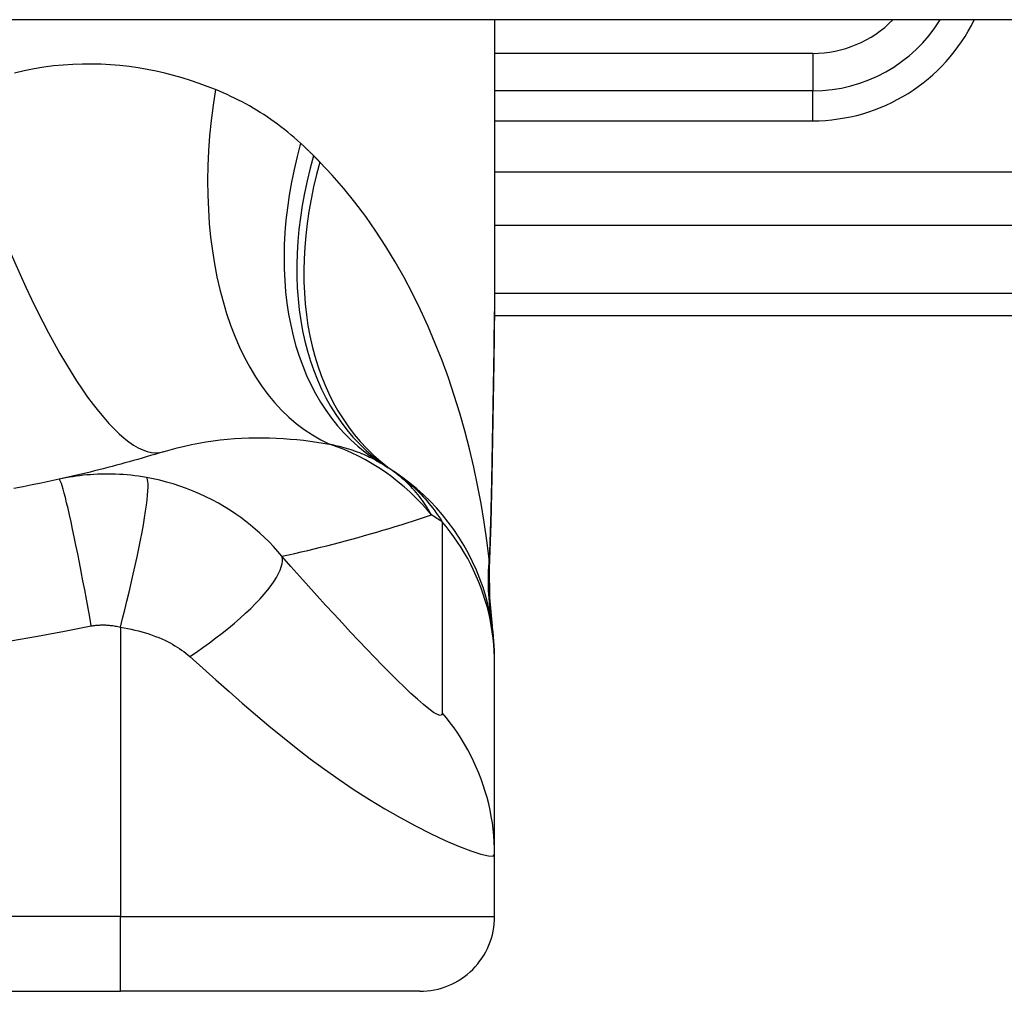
# Model space of a CAD drawing. Header units: inches. Extents: x 9 to 285, y 21 to 142.
# Tile 82 of 140: x 64.57 to 65.087, y 140.005 to 140.516. Entities that reach past the tile are written whole.
import ezdxf

# ---------------------------------------------------------------- set-up
doc = ezdxf.new("R2010")
doc.units = ezdxf.units.IN
doc.header["$MEASUREMENT"] = 0
doc.layers.add('Visible Edges(ANSI)', color=7, linetype='Continuous', lineweight=25)
doc.layers.add('Visible Tangent Edges(ANSI)', color=7, linetype='Continuous', lineweight=25)

msp = doc.modelspace()

# ---------------------------------------------------------------- linework, layer by layer
at = {"layer": 'Visible Edges(ANSI)'}
for p, q in [((68.58650811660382, 140.5158756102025), (8.981508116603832, 140.5158756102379)), ((64.81936638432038, 140.5158756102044), (64.8193663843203, 140.3939270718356)), ((64.986689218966, 140.4784661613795), (64.81936638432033, 140.4784661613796)), ((64.81917846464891, 140.3603559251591), (65.18353961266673, 140.3603559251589)), ((64.81936638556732, 140.1773265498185), (64.81936638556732, 140.1797479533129)), ((64.81936638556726, 140.076900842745), (64.81936638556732, 140.1773265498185)), ((64.81936638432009, 140.0443637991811), (64.81936638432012, 140.0769008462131)), ((64.24850024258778, 140.0049937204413), (64.62251599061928, 140.004993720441)), ((64.77999630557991, 140.0049937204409), (64.62251599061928, 140.004993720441))]:
    msp.add_line(p, q, dxfattribs=at)
at = {"layer": 'Visible Edges(ANSI)', "flags": 128}
for points in [[(64.81936638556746, 140.3939270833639), (64.81922293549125, 140.3649136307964), (64.81886215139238, 140.3354128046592), (64.81838838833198, 140.3055251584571), (64.81790601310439, 140.275351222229)], [(64.64500859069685, 140.2886833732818), (64.64280375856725, 140.2880028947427), (64.64059228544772, 140.2873289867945), (64.63837417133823, 140.2866616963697), (64.6361494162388, 140.2860010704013), (64.63391799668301, 140.2853470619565), (64.63167993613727, 140.2846997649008), (64.62943521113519, 140.2840591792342), (64.62718384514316, 140.2834253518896), (64.62492579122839, 140.2827982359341), (64.62266109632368, 140.2821779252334), (64.62038971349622, 140.2815644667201), (64.61811164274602, 140.2809577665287), (64.61582688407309, 140.2803580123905), (64.61353541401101, 140.2797651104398), (64.61123725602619, 140.2791791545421), (64.60893236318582, 140.2786001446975), (64.60662075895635, 140.2780281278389), (64.60430241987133, 140.2774631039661), (64.60197732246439, 140.276905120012), (64.59964549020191, 140.2763542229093), (64.5973069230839, 140.2758104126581), (64.59496157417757, 140.2752737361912), (64.59260944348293, 140.2747441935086), (64.59025055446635, 140.2742218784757)], [(64.81936638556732, 140.1797479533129), (64.81927503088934, 140.1843924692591), (64.81899777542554, 140.1890719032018), (64.81853044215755, 140.1937753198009), (64.8178696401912, 140.1984915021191), (64.81701287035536, 140.2032087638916), (64.8159585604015, 140.2079149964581), (64.81470614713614, 140.2125979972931), (64.81325601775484, 140.2172453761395), (64.81160963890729, 140.2218446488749), (64.80976949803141, 140.226383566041), (64.80773909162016, 140.2308498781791), (64.80552296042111, 140.2352318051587), (64.80312661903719, 140.2395178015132), (64.8005564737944, 140.2436969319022), (64.79781986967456, 140.2477587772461), (64.79492492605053, 140.2516936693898), (64.79188046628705, 140.2554926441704), (64.78869601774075, 140.2591475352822), (64.78538160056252, 140.2626511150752), (64.78194772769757, 140.2659969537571), (64.77840524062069, 140.2691797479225), (64.77476525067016, 140.2721948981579), (64.77103899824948, 140.2750389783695), (64.76723781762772, 140.2777094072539)], [(64.59025055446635, 140.2742218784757), (64.58552376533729, 140.2732012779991), (64.58079265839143, 140.2722144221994), (64.5760460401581, 140.2712588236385), (64.57129071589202, 140.2703358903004), (64.56652701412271, 140.2694454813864)], [(64.81790601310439, 140.275351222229), (64.81740521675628, 140.2510463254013), (64.81656439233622, 140.227247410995)], [(64.81656439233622, 140.227247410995), (64.81661270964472, 140.2120715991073), (64.81810667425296, 140.1969521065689)]]:
    msp.add_lwpolyline(points, dxfattribs=at)
at = {"layer": 'Visible Edges(ANSI)'}
for centre, radius, start, end in [((64.98668921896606, 140.5572063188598), 0.0787401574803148, 269.9999999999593, 328.3384884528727), ((64.69820933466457, 140.1817830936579), 0.1181102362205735, 56.47918401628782, 58.69993221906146), ((64.4355081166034, 139.7851979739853), 0.59381149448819, 56.03787205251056, 56.4791840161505), ((64.77999630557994, 140.0443637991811), 0.0393700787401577, 269.9999999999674, 0)]:
    msp.add_arc(centre, radius, start, end, dxfattribs=at)
at = {"layer": 'Visible Tangent Edges(ANSI)'}
for p, q in [((64.98668921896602, 140.4981512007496), (64.81936638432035, 140.4981512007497)), ((64.98668921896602, 140.4981512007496), (64.986689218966, 140.4784661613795)), ((64.986689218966, 140.4627181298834), (64.986689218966, 140.4784661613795)), ((64.81936638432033, 140.4627181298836), (64.986689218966, 140.4627181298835)), ((65.40945877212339, 140.4357186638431), (64.8193663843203, 140.4357186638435)), ((64.8193663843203, 140.4078798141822), (65.36342591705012, 140.4078798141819)), ((65.18353961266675, 140.3718871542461), (64.81928083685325, 140.3718871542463)), ((64.62251599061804, 140.1964430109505), (64.6225159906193, 140.0443637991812)), ((64.6225159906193, 140.0443637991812), (64.2485002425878, 140.0443637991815)), ((64.62251599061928, 140.004993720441), (64.6225159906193, 140.0443637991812)), ((64.6225159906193, 140.0443637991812), (64.81936638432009, 140.0443637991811))]:
    msp.add_line(p, q, dxfattribs=at)
at = {"layer": 'Visible Tangent Edges(ANSI)', "flags": 128}
for points in [[(64.67252183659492, 140.4791122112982), (64.66823048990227, 140.4807898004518), (64.6638764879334, 140.4823750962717), (64.65946205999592, 140.4838635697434), (64.6549894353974, 140.4852506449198), (64.65046081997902, 140.4865317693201), (64.64587848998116, 140.4877023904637), (64.64124465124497, 140.4887579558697), (64.6365615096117, 140.4896939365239), (64.63183131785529, 140.490505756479), (64.6270563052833, 140.4911888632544), (64.62223823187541, 140.4917395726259), (64.61737822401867, 140.492154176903), (64.61247745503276, 140.4924281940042), (64.60753712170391, 140.4925571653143), (64.60255839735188, 140.4925366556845), (64.59754247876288, 140.4923622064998), (64.59249053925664, 140.4920293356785), (64.58740377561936, 140.4915336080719), (64.58228336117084, 140.4908705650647), (64.57713598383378, 140.4900357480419), (64.57197056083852, 140.4890259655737), (64.56679281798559, 140.4878385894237)], [(64.71731920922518, 140.4509037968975), (64.71564089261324, 140.4524238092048), (64.71394476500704, 140.4539129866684), (64.71223103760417, 140.4553713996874), (64.71049994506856, 140.4567991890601), (64.708751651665, 140.4581964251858), (64.70698641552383, 140.4595632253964), (64.70520437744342, 140.4608997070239), (64.70340581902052, 140.4622059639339), (64.70159092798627, 140.463482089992), (64.69976017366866, 140.4647280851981), (64.69791372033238, 140.4659441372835), (64.69605161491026, 140.4671304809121), (64.69417395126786, 140.4682872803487), (64.69228079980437, 140.4694147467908), (64.69037225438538, 140.4705131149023), (64.68844840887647, 140.4715825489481), (64.68650926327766, 140.4726233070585), (64.6845548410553, 140.4736355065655), (64.68258542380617, 140.4746192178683), (64.68060124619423, 140.4755744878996), (64.67860254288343, 140.4765013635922), (64.6765895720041, 140.4773999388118), (64.67456256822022, 140.4782701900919), (64.67252183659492, 140.4791122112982)], [(64.72413129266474, 140.4443611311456), (64.7238526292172, 140.4446398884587), (64.72357351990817, 140.4449181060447), (64.72329396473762, 140.4451958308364), (64.72301394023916, 140.445473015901), (64.72273349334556, 140.4457496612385), (64.72245257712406, 140.4460258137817), (64.72217121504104, 140.4463014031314), (64.72188940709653, 140.4465764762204), (64.72160712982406, 140.4468510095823), (64.72132443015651, 140.4471250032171), (64.72104126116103, 140.4473984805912), (64.72075764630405, 140.4476713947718), (64.72047356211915, 140.4479437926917), (64.72018905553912, 140.4482156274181), (64.7199041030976, 140.4484869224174), (64.71961868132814, 140.4487576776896), (64.71933281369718, 140.4490278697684), (64.71904650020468, 140.44929752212), (64.7187597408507, 140.4495666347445), (64.71847253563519, 140.4498351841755), (64.71818488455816, 140.450103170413), (64.71789676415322, 140.4503705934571), (64.71760822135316, 140.450637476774), (64.71731920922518, 140.4509037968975)], [(64.72747875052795, 140.4409784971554), (64.72734029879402, 140.4411195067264), (64.7272017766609, 140.4412604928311), (64.72706316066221, 140.4414015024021), (64.72692447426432, 140.4415424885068), (64.72678567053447, 140.4416834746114), (64.72664677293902, 140.4418244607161), (64.72650780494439, 140.4419654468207), (64.72636871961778, 140.442106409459), (64.72622956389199, 140.4422473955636), (64.72609031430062, 140.4423883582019), (64.72595097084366, 140.4425292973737), (64.72581153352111, 140.442670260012), (64.72567202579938, 140.4428111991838), (64.72553240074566, 140.4429521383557), (64.72539270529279, 140.4430930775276), (64.72525291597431, 140.443233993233), (64.72511300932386, 140.4433749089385), (64.72497303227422, 140.443515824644), (64.7248329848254, 140.443656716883), (64.7246928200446, 140.4437976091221), (64.7245525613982, 140.4439385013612), (64.72441223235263, 140.4440793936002), (64.72427180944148, 140.4442202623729), (64.72413129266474, 140.4443611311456)], [(64.81644656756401, 140.2323116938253), (64.81525415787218, 140.2420371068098), (64.81385378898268, 140.2517433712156), (64.8122442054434, 140.2614209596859), (64.81042411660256, 140.2710604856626), (64.80839225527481, 140.2806524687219), (64.80614736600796, 140.2901875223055), (64.80368814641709, 140.2996561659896), (64.8010133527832, 140.3090489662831), (64.79812192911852, 140.3183562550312), (64.79501391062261, 140.3275669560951), (64.79168767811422, 140.3366714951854), (64.78814129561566, 140.3456606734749), (64.78437281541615, 140.354525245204), (64.78038031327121, 140.3632560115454), (64.77616186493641, 140.3718436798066), (64.77171551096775, 140.3802790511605), (64.76703592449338, 140.3885572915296), (64.76211481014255, 140.3966736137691), (64.75695131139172, 140.4046106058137), (64.75154479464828, 140.4123505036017), (64.7458946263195, 140.4198755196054), (64.7400003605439, 140.4271676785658), (64.7338618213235, 140.4342082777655), (64.72747875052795, 140.4409784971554)], [(64.81936642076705, 140.3939270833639), (64.81936118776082, 140.3891539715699), (64.81934606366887, 140.3843660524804), (64.81932172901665, 140.3795635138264), (64.81928882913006, 140.3747466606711), (64.81924800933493, 140.3699157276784), (64.8191998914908, 140.365071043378), (64.81914512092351, 140.3602128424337), (64.81908431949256, 140.3553414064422), (64.819018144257, 140.3504570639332), (64.81894721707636, 140.3455604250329), (64.81887206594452, 140.3406521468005), (64.81879325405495, 140.3357326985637), (64.81871127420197, 140.3308024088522), (64.81862667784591, 140.325861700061), (64.81853999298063, 140.3209109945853), (64.81845174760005, 140.3159506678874), (64.81836245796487, 140.3109810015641), (64.81827258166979, 140.3060017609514), (64.81818254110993, 140.3010130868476), (64.81809273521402, 140.2960152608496), (64.81800356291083, 140.2910086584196), (64.81791544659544, 140.2859934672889), (64.81782878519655, 140.2809700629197), (64.81774398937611, 140.275938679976)], [(64.64500859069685, 140.2886833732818), (64.64869844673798, 140.289778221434), (64.65241714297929, 140.2907809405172), (64.65615972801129, 140.2916919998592), (64.65992110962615, 140.2925117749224), (64.66369572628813, 140.293241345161), (64.66747801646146, 140.2938821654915), (64.67126239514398, 140.2944356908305), (64.67504316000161, 140.2949032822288), (64.67881108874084, 140.2952869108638), (64.68256221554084, 140.2955891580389), (64.68629532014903, 140.2958126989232), (64.69000918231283, 140.2959601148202), (64.69370253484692, 140.2960341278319), (64.69737413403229, 140.2960373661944), (64.70102278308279, 140.2959725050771), (64.70464726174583, 140.2958420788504), (64.7082461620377, 140.2956481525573), (64.71181706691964, 140.2953932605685), (64.7153575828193, 140.2950800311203), (64.71886517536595, 140.2947110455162), (64.72233745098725, 140.2942889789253), (64.72577192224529, 140.2938164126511), (64.72916612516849, 140.2932959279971), (64.73251764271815, 140.2927302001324)], [(64.73251764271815, 140.2927302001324), (64.733817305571, 140.2924619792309), (64.73510251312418, 140.2921808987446), (64.7363730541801, 140.2918870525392), (64.73762877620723, 140.2915803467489), (64.73886953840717, 140.2912608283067), (64.74009523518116, 140.2909283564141), (64.7413057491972, 140.2905830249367), (64.74250095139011, 140.2902247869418), (64.7436808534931, 140.2898535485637), (64.74484554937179, 140.2894692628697), (64.74599506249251, 140.2890719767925), (64.74712945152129, 140.288661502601), (64.74824875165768, 140.288237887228), (64.74935302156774, 140.2878010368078), (64.75044230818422, 140.2873509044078), (64.7515166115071, 140.2868874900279), (64.75257580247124, 140.2864107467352), (64.75361991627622, 140.2859208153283), (64.75464896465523, 140.2854176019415), (64.75566301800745, 140.2849011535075), (64.75666209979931, 140.2843714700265), (64.75764625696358, 140.2838286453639), (64.75861553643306, 140.2832725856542), (64.7595699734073, 140.2827033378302)], [(64.63625513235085, 140.2751471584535), (64.63417999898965, 140.2754964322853), (64.6321130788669, 140.275806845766), (64.63006950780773, 140.2760777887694), (64.62804487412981, 140.2763105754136), (64.6260263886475, 140.2765068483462), (64.6240011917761, 140.2766682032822), (64.62196245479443, 140.276795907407), (64.61997050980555, 140.276887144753), (64.61802648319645, 140.2769432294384), (64.61610768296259, 140.2769671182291), (64.6142028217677, 140.2769603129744), (64.61231438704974, 140.2769232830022), (64.61044458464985, 140.2768568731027), (64.60858555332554, 140.2767614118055), (64.60672570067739, 140.2766364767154), (64.60486798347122, 140.2764822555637), (64.60301711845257, 140.2762991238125), (64.60117315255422, 140.2760874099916), (64.59933552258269, 140.2758470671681), (64.59750443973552, 140.2755783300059), (64.59568011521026, 140.2752812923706), (64.59386285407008, 140.2749560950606), (64.59205312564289, 140.27460297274), (64.59025055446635, 140.2742218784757)], [(64.78612893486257, 140.2554541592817), (64.78552229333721, 140.2565581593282), (64.78489180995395, 140.2576584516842), (64.7842367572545, 140.2587547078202), (64.78355644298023, 140.2598465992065), (64.78285016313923, 140.2609338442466), (64.78211717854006, 140.2620161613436), (64.78135680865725, 140.2630932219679), (64.78056833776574, 140.264164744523), (64.77975105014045, 140.2652304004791), (64.7789042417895, 140.2662899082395), (64.77802719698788, 140.2673429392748), (64.77711922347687, 140.2683892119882), (64.77617958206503, 140.2694284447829), (64.77520759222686, 140.2704602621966), (64.77420226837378, 140.2714843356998), (64.77316228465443, 140.2725000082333), (64.77208630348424, 140.2735066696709), (64.77097299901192, 140.2745037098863), (64.76982103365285, 140.2754905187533), (64.76862906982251, 140.2764664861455), (64.76739576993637, 140.2774310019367), (64.76611979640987, 140.2783835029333), (64.76479982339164, 140.2793233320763), (64.76343452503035, 140.2802498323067)], [(64.76723781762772, 140.2777094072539), (64.76829536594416, 140.2769834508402), (64.76934931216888, 140.2762323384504), (64.77039969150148, 140.2754556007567), (64.77144656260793, 140.2746528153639), (64.77248994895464, 140.2738234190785), (64.7735299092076, 140.2729669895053), (64.7745664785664, 140.2720830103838), (64.77560014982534, 140.271170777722), (64.77663172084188, 140.2702290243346), (64.77766112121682, 140.2692567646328), (64.77868829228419, 140.2682530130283), (64.77971316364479, 140.2672168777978), (64.78073565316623, 140.2661473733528), (64.78175569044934, 140.2650434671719), (64.78277321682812, 140.2639043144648), (64.78378813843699, 140.2627288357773), (64.78480040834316, 140.2615161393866), (64.78580992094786, 140.2602652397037), (64.78681660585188, 140.2589750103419), (64.78782019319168, 140.2576438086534), (64.78882036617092, 140.2562701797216), (64.78981680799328, 140.2548525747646), (64.79080922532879, 140.2533895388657), (64.79179727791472, 140.2518796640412)], [(64.60718458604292, 140.1971057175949), (64.60636255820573, 140.2017391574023), (64.605512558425, 140.2064608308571), (64.60463820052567, 140.2112459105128), (64.6037437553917, 140.216066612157), (64.6028341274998, 140.2208922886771), (64.60191478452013, 140.2256900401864), (64.60099171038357, 140.230425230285), (64.60007124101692, 140.2350621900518), (64.59915994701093, 140.2395648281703), (64.59826461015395, 140.2438977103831), (64.59739189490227, 140.248026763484), (64.59654830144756, 140.2519202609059), (64.59573997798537, 140.2555494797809), (64.5949725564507, 140.2588894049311), (64.59425105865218, 140.2619194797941), (64.5935797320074, 140.2646238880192), (64.5929620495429, 140.2669916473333), (64.59240056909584, 140.2690169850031), (64.59189702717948, 140.2706988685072), (64.59145224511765, 140.272041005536), (64.59106626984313, 140.2730512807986), (64.59073835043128, 140.2737412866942), (64.59046710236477, 140.2741257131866), (64.59025055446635, 140.2742218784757)], [(64.62251598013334, 140.1964430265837), (64.62367702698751, 140.2009383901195), (64.62483605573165, 140.2055225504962), (64.62598581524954, 140.2101728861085), (64.62711853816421, 140.214864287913), (64.62822608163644, 140.219569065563), (64.629300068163, 140.2242575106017), (64.63033207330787, 140.2288982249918), (64.6313137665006, 140.2334589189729), (64.63223709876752, 140.2379068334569), (64.63309451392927, 140.2422095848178), (64.6338791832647, 140.2463358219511), (64.63458507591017, 140.2502561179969), (64.6352072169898, 140.2539434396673), (64.63574171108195, 140.2573739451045), (64.6361858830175, 140.2605273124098), (64.63653827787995, 140.2633873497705), (64.6367987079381, 140.2659420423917), (64.63696813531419, 140.2681837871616), (64.63704871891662, 140.2701092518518), (64.6370435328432, 140.2717192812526), (64.63695658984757, 140.2730185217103), (64.63679260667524, 140.2740150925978), (64.63655686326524, 140.2747200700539), (64.63625513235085, 140.2751471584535)], [(64.70749922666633, 140.2337166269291), (64.7052743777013, 140.2363188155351), (64.70300024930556, 140.2388296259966), (64.7006790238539, 140.2412513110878), (64.69831213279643, 140.2435862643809), (64.69590028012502, 140.2458370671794), (64.69344409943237, 140.2480061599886), (64.6909438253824, 140.2500963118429), (64.68839678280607, 140.2521104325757), (64.68579980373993, 140.2540515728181), (64.68314972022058, 140.2559227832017), (64.68039194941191, 140.2577601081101), (64.67734817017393, 140.2596653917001), (64.67405829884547, 140.2615871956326), (64.67075331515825, 140.2633801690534), (64.66745990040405, 140.2650366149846), (64.66411816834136, 140.2665906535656), (64.66072420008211, 140.2680439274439), (64.65729575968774, 140.2693886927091), (64.65383833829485, 140.2706238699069), (64.6503508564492, 140.2717505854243), (64.6468407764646, 140.2727671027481), (64.6433169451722, 140.2736721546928), (64.6397872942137, 140.2744651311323), (64.63625513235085, 140.2751471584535)], [(64.81774398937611, 140.275938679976), (64.81771241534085, 140.2740883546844), (64.8176792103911, 140.2722404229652), (64.81764433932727, 140.2703948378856), (64.81760777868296, 140.2685516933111), (64.81756946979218, 140.2667110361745), (64.81752938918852, 140.2648729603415), (64.81748747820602, 140.2630374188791), (64.81744368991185, 140.2612045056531), (64.81739797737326, 140.2593743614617), (64.81735030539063, 140.2575469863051), (64.81730062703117, 140.255722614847), (64.81724887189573, 140.2539012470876), (64.81719500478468, 140.2520829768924), (64.81713896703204, 140.2502679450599), (64.81708069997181, 140.248456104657), (64.8170201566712, 140.246647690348), (64.81695726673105, 140.2448427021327), (64.81689199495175, 140.2430412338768), (64.8168242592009, 140.2412434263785), (64.81675400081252, 140.2394493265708), (64.81668117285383, 140.2376589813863), (64.81660570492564, 140.2358725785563), (64.81652752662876, 140.2340901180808), (64.81644656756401, 140.2323116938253)], [(64.81790601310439, 140.275351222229), (64.81790607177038, 140.2753760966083), (64.81790552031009, 140.2754009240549), (64.81790435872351, 140.2754257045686), (64.81790258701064, 140.2754504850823), (64.81790021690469, 140.2754752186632), (64.81789723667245, 140.2754999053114), (64.81789365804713, 140.2755245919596), (64.8178894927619, 140.2755492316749), (64.81788471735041, 140.2755738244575), (64.81787936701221, 140.2755984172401), (64.81787341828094, 140.2756229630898), (64.81786688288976, 140.2756474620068), (64.81785977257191, 140.275671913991), (64.81785207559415, 140.2756963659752), (64.8178438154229, 140.2757207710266), (64.81783496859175, 140.2757451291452), (64.81782555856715, 140.2757694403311), (64.81781558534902, 140.2757937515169), (64.8178050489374, 140.2758179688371), (64.8177939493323, 140.2758421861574), (64.8177822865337, 140.2758663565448), (64.8177700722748, 140.2758905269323), (64.81775730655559, 140.2759146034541), (64.81774398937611, 140.275938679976)], [(64.70749922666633, 140.2337166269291), (64.71089432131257, 140.2344760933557), (64.7142788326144, 140.2352486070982), (64.71765283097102, 140.2360340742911), (64.72101631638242, 140.2368324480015), (64.72436931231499, 140.2376437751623), (64.72771188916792, 140.2384679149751), (64.73104404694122, 140.2393048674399), (64.73436585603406, 140.2401545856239), (64.73767731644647, 140.2410170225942), (64.7409784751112, 140.241892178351), (64.74426935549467, 140.2427799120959), (64.74755001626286, 140.2436802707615), (64.75082046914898, 140.2445931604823), (64.7540807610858, 140.2455185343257), (64.75733089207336, 140.2464563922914), (64.7605709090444, 140.2474067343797), (64.76380081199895, 140.2483694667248), (64.7670206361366, 140.2493445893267), (64.77023039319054, 140.2503321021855), (64.77343009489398, 140.2513319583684), (64.77661978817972, 140.2523441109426), (64.77979948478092, 140.2533685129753), (64.7829691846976, 140.2544052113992), (64.78612893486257, 140.2554541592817)], [(64.79179727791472, 140.2518796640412), (64.79179727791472, 140.2476798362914), (64.79179727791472, 140.2434807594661), (64.79179727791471, 140.2392986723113), (64.79179727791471, 140.2351171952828), (64.79179727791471, 140.230931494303), (64.79179727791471, 140.2267447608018), (64.79179727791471, 140.2225589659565), (64.7917972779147, 140.2183737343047), (64.7917972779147, 140.2141882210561), (64.7917972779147, 140.2100025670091), (64.7917972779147, 140.205816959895), (64.79179727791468, 140.2016313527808), (64.79179727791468, 140.1974457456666), (64.79179727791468, 140.1932601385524), (64.79179727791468, 140.1890746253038), (64.79179727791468, 140.1848892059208), (64.79179727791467, 140.1807033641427), (64.79179727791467, 140.1765171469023), (64.79179727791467, 140.1723319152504), (64.79179727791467, 140.1681468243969), (64.79179727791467, 140.1639573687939), (64.79179727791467, 140.1597628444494), (64.79178187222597, 140.1555938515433), (64.79182962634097, 140.1513665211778)], [(64.81936638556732, 140.1773265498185), (64.81931829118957, 140.1806393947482), (64.81917315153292, 140.1839649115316), (64.81892987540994, 140.1872989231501), (64.8185875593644, 140.1906373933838), (64.81814558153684, 140.1939760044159), (64.81760354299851, 140.1973105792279), (64.81696130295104, 140.2006367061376), (64.81621899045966, 140.203950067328), (64.81537696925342, 140.2072463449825), (64.81443588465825, 140.2105211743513), (64.81339661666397, 140.2137702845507), (64.81226033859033, 140.2169894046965), (64.81102844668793, 140.2201743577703), (64.80970259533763, 140.2233210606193), (64.80828467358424, 140.2264255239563), (64.8067768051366, 140.2294838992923), (64.80518133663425, 140.2324924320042), (64.80350081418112, 140.2354475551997), (64.8017379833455, 140.2383458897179), (64.79989577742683, 140.241184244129), (64.7979772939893, 140.243959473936), (64.79598577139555, 140.2466688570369), (64.79392460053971, 140.2493097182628), (64.79179727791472, 140.2518796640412)], [(64.65897909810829, 140.1810345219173), (64.66246104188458, 140.1833897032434), (64.66592935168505, 140.1858100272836), (64.66936710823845, 140.1882874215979), (64.67275666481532, 140.1908126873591), (64.67607981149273, 140.1933756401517), (64.67931803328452, 140.1959653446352), (64.68245281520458, 140.1985698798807), (64.68546592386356, 140.2011768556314), (64.68833971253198, 140.2037734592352), (64.69105747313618, 140.2063465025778), (64.69360371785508, 140.2088829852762), (64.69596443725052, 140.211369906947), (64.69812742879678, 140.2137947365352), (64.70008243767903, 140.2161456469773), (64.70182127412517, 140.2184114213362), (64.70333809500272, 140.2205820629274), (64.7046292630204, 140.222648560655), (64.7056934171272, 140.2246031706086), (64.70653149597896, 140.2264394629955), (64.70714643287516, 140.2281523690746), (64.70754322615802, 140.2297382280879), (64.70772854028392, 140.231194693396), (64.7077106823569, 140.2325207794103), (64.70749922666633, 140.2337166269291)], [(64.79182962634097, 140.1513665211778), (64.79157895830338, 140.1503235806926), (64.79070484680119, 140.1500359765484), (64.78923256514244, 140.1505009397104), (64.78721501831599, 140.1516708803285), (64.78473541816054, 140.1534629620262), (64.78188108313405, 140.1557785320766), (64.77872653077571, 140.1585273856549), (64.77533368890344, 140.1616312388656), (64.7717549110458, 140.1650223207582), (64.76802537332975, 140.1686523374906), (64.76417342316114, 140.1724814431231), (64.7602175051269, 140.1764825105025), (64.75617295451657, 140.1806329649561), (64.75204967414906, 140.1849178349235), (64.74785563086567, 140.1893248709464), (64.74359552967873, 140.1938467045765), (64.73927195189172, 140.1984792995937), (64.73488910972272, 140.2032169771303), (64.73045499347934, 140.2080509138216), (64.72597678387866, 140.2129732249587), (64.7214470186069, 140.2179932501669), (64.71684922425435, 140.223131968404), (64.712174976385, 140.2284016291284), (64.70749922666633, 140.2337166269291)], [(64.81654361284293, 140.2293359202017), (64.81653945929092, 140.2294031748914), (64.8165353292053, 140.2294758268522), (64.81653122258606, 140.2295538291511), (64.81652713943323, 140.2296371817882), (64.81652306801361, 140.2297257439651), (64.81651900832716, 140.2298194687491), (64.81651498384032, 140.2299182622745), (64.81651095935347, 140.2300221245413), (64.81650694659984, 140.2301309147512), (64.8165029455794, 140.2302445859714), (64.81649895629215, 140.2303630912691), (64.8164949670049, 140.2304863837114), (64.81649097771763, 140.2306143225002), (64.81648700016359, 140.230746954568), (64.81648301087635, 140.2308840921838), (64.8164790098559, 140.2310257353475), (64.81647500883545, 140.2311718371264), (64.8164709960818, 140.2313222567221), (64.81646697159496, 140.2314769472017), (64.81646292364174, 140.2316358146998), (64.81645886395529, 140.2317988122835), (64.81645479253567, 140.2319658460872), (64.81645068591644, 140.2321368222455), (64.81644656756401, 140.2323116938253)], [(64.8165639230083, 140.2272473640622), (64.81656763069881, 140.2273347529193), (64.81657095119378, 140.2274221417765), (64.81657386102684, 140.2275094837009), (64.81657638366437, 140.2275967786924), (64.81657850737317, 140.227684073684), (64.81658024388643, 140.2277713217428), (64.81658156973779, 140.2278585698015), (64.81658250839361, 140.2279457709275), (64.8165830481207, 140.2280329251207), (64.81658318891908, 140.2281200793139), (64.81658293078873, 140.2282071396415), (64.81658228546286, 140.2282941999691), (64.81658124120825, 140.2283812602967), (64.8165797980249, 140.2284682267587), (64.81657795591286, 140.2285551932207), (64.8165757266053, 140.22864211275), (64.81657309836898, 140.2287289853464), (64.81657007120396, 140.2288158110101), (64.81656665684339, 140.2289025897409), (64.81656283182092, 140.2289893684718), (64.81655861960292, 140.2290760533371), (64.81655402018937, 140.2291627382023), (64.81654901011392, 140.2292493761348), (64.81654361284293, 140.2293359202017)], [(64.56467765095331, 140.1892260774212), (64.57888437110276, 140.1916608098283), (64.59304300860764, 140.1943569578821), (64.60718458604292, 140.1971057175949)], [(64.60718458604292, 140.1971057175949), (64.60779689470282, 140.197207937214), (64.60841117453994, 140.1972992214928), (64.60902744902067, 140.1973796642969), (64.60964550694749, 140.1974492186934), (64.61026518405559, 140.1975077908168), (64.61088629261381, 140.197555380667), (64.61150871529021, 140.1975919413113), (64.61213254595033, 140.1976175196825), (64.61275769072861, 140.1976320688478), (64.61338253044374, 140.1976354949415), (64.61400598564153, 140.1976277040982), (64.61463185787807, 140.1976088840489), (64.61526263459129, 140.1975790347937), (64.61589751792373, 140.1975379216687), (64.61653559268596, 140.1974853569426), (64.61718051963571, 140.1974209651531), (64.61783964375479, 140.1973438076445), (64.61851247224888, 140.197253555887), (64.61917905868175, 140.1971511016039), (64.61984156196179, 140.1970361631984), (64.62050413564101, 140.1969082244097), (64.62117088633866, 140.1967668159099), (64.62184319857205, 140.1966116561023), (64.62251598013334, 140.1964430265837)], [(64.62251598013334, 140.1964430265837), (64.62443884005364, 140.1961254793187), (64.6263538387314, 140.195770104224), (64.62825879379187, 140.1953769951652), (64.63014894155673, 140.1949467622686), (64.63201911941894, 140.1944802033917), (64.63386486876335, 140.1939784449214), (64.6356864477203, 140.1934414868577), (64.63748057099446, 140.1928702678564), (64.63923728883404, 140.1922676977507), (64.6409585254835, 140.1916337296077), (64.64267640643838, 140.1909583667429), (64.6443761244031, 140.1902447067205), (64.64593295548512, 140.1895378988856), (64.6473259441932, 140.1888537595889), (64.6486513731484, 140.1881613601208), (64.64993862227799, 140.1874499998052), (64.65118926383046, 140.1867193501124), (64.65240489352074, 140.1859688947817), (64.65358689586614, 140.1851982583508), (64.65473503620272, 140.184407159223), (64.65584893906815, 140.1835954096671), (64.65692818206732, 140.1827627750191), (64.65797194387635, 140.1819091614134), (64.65897909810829, 140.1810345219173)], [(64.65897909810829, 140.1810345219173), (64.66585167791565, 140.1748912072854), (64.67277886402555, 140.1687198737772), (64.67966179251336, 140.162615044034), (64.6865451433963, 140.1565736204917), (64.69348831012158, 140.1505837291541), (64.7005320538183, 140.1446450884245), (64.70768932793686, 140.1387745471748), (64.71496935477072, 140.1329901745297), (64.72238332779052, 140.12730661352), (64.72994466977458, 140.1217369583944), (64.73765779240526, 140.1162977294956), (64.74551494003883, 140.1110102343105), (64.75350083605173, 140.1058984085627), (64.76157899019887, 140.1009940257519), (64.76969973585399, 140.09633327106), (64.77777874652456, 140.0919650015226), (64.78570772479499, 140.0879466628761), (64.79332259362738, 140.0843550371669), (64.80042543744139, 140.0812774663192), (64.80677281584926, 140.0788133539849), (64.81208140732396, 140.0770702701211), (64.81607102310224, 140.0761401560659), (64.81853966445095, 140.0760798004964), (64.81936638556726, 140.076900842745)], [(64.81936638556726, 140.076900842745), (64.81931834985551, 140.0802169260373), (64.8191733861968, 140.083545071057), (64.81893037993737, 140.0868811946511), (64.81858846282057, 140.0902211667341), (64.81814698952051, 140.0935608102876), (64.81760556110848, 140.0968957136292), (64.81696406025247, 140.1002216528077), (64.81622258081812, 140.1035341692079), (64.8153815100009, 140.1068289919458), (64.81444149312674, 140.1101018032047), (64.81340341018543, 140.1133481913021), (64.81226842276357, 140.1165639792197), (64.81103792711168, 140.1197449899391), (64.80971358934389, 140.1228870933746), (64.808297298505, 140.1259863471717), (64.80679117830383, 140.1290388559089), (64.80519755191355, 140.1320409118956), (64.80351900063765, 140.1349889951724), (64.80175824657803, 140.1378796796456), (64.79991823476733, 140.1407097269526), (64.79800205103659, 140.1434761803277), (64.79601294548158, 140.1461761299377), (64.79395430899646, 140.1488070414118), (64.79182962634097, 140.1513665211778)]]:
    msp.add_lwpolyline(points, dxfattribs=at)
at = {"layer": 'Visible Tangent Edges(ANSI)'}
for centre, radius, start, end in [((64.98668921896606, 140.5572063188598), 0.0590551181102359, 269.9999999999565, 315.5836923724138), ((64.98668921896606, 140.5572063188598), 0.0944881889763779, 269.9999999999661, 334.0608298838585), ((64.55622963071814, 139.8846021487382), 0.4363311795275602, 57.32434627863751, 58.20431596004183)]:
    msp.add_arc(centre, radius, start, end, dxfattribs=at)
for centre, major_axis, ratio, start_param, end_param in [((64.79406734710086, 140.4791122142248), (-0.0508294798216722, -0.190174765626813), 0.604241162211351, 4.872506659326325, 6.187735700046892), ((64.86183771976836, 140.4509037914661), (-0.1022677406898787, -0.1682004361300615), 0.6786015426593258, 5.103707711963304, 6.283185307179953), ((64.87214316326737, 140.444361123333), (-0.1087086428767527, -0.16411126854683), 0.6890586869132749, 5.140583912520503, 6.283185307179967), ((64.87720726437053, 140.4409784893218), (-0.1099694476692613, -0.1632690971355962), 0.6969087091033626, 5.151259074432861, 6.283185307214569), ((64.58661919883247, 140.4766747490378), (0.0583894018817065, -0.1879913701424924), 0.2492511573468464, 4.997806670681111, 6.283185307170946), ((64.69558780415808, 140.1809010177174), (0.0374595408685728, -0.1120125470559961), 0.9920021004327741, 1.934246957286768, 2.496048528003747), ((65.011799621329, 140.2323117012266), (-0.1940896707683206, -0.0328523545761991), 0.8025726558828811, 6.075329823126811, 6.283185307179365), ((65.01285754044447, 140.2256257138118), (-0.1947508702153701, -0.0286736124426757), 0.9169404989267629, 6.103459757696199, 6.283185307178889)]:
    msp.add_ellipse(centre, major_axis=major_axis, ratio=ratio, start_param=start_param, end_param=end_param, dxfattribs=at)

doc.saveas('drawing.dxf')
